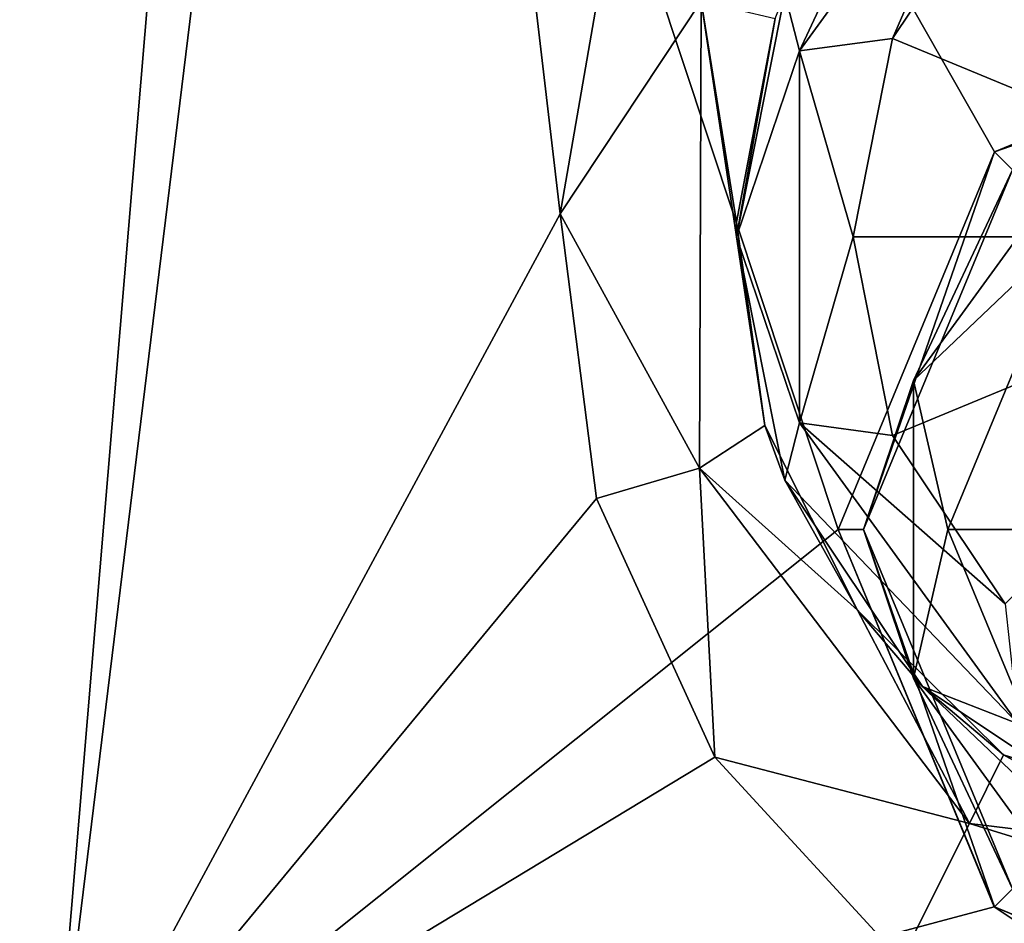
# Model space of a CAD drawing. Header units: millimetres. Extents: x -142 to 33, y -189 to 10.
# Tile 42 of 56: x -11 to -3, y -44 to -37. Entities that reach past the tile are written whole.
import ezdxf

# ---------------------------------------------------------------- set-up
doc = ezdxf.new("R2010")
doc.units = ezdxf.units.MM
doc.header["$LTSCALE"] = 52.148148
for name, color, linetype in [('1', 7, 'CONTINUOUS'), ('11', 7, 'CONTINUOUS'), ('117', 7, 'CONTINUOUS'), ('119', 7, 'CONTINUOUS'), ('125', 7, 'CONTINUOUS'), ('126', 7, 'CONTINUOUS'), ('7', 7, 'CONTINUOUS'), ('8', 7, 'CONTINUOUS'), ('9', 7, 'CONTINUOUS')]:
    doc.layers.add(name, color=color, linetype=linetype)

msp = doc.modelspace()

# ---------------------------------------------------------------- linework, layer by layer
at = {"layer": '1', "color": 7, "linetype": 'Continuous'}
for points in [[(-18.0033, -46.1517, -10.3942), (-15.339, -21.9, -14.3423), (-10.3941, -46.1517, -18.0033), (-18.0033, -46.1517, -10.3942)], [(-15.339, -21.9, -14.3423), (-8.3615, -21.9, -19.2632), (-10.3941, -46.1517, -18.0033), (-15.339, -21.9, -14.3423)], [(-10.3941, -46.1517, -18.0033), (-8.3615, -21.9, -19.2632), (-6.3857, -38.719, -19.8514), (-10.3941, -46.1517, -18.0033)], [(-6.3857, -38.719, -19.8514), (-8.3615, -21.9, -19.2632), (-5.9987, -36.479, -19.9922), (-6.3857, -38.719, -19.8514)], [(-10.3941, -46.1517, 18.0033), (-15.3521, -27.091, 14.2622), (-18.0033, -46.1517, 10.3942), (-10.3941, -46.1517, 18.0033)], [(-8.2825, -28.8994, 19.2307), (-15.3521, -27.091, 14.2622), (-10.3941, -46.1517, 18.0033), (-8.2825, -28.8994, 19.2307)], [(-4.2, -41.2013, 20.4038), (-8.2825, -28.8994, 19.2307), (-10.3941, -46.1517, 18.0033), (-4.2, -41.2013, 20.4038)], [(0, -37, 20.8682), (-8.2825, -28.8994, 19.2307), (-2.9706, -38.2309, 20.6449), (0, -37, 20.8682)], [(-2.9706, -38.2309, 20.6449), (-8.2825, -28.8994, 19.2307), (-4.2, -41.2013, 20.4038), (-2.9706, -38.2309, 20.6449)], [(-6.0995, -40.9576, -19.9208), (-10.3941, -46.1517, -18.0033), (-6.3857, -38.719, -19.8514), (-6.0995, -40.9576, -19.9208)], [(-5.1693, -42.9923, -20.1639), (-10.3941, -46.1517, -18.0033), (-6.0995, -40.9576, -19.9208), (-5.1693, -42.9923, -20.1639)], [(-2.9715, -44.1682, 20.5924), (-4.2, -41.2013, 20.4038), (-10.3941, -46.1517, 18.0033), (-2.9715, -44.1682, 20.5924)], [(-3.7041, -44.5849, -20.4696), (-10.3941, -46.1517, -18.0033), (-5.1693, -42.9923, -20.1639), (-3.7041, -44.5849, -20.4696)], [(0, -46.1517, 20.7884), (-2.9715, -44.1682, 20.5924), (-10.3941, -46.1517, 18.0033), (0, -46.1517, 20.7884)], [(0, -45.4, 20.7949), (-2.9715, -44.1682, 20.5924), (0, -46.1517, 20.7884), (0, -45.4, 20.7949)]]:
    msp.add_3dface(points, dxfattribs=at)
at = {"layer": '11', "color": 1, "linetype": 'Continuous'}
for points in [[(0, -37, 19.9949), (-2.9706, -38.2309, 20.6449), (-2.9707, -38.2315, 19.9949), (0, -37, 19.9949)], [(0, -37, 20.8682), (-2.9706, -38.2309, 20.6449), (0, -37, 19.9949), (0, -37, 20.8682)], [(-2.9706, -38.2309, 20.6449), (-4.2, -41.2013, 20.4038), (-4.1993, -41.2, 19.9949), (-2.9706, -38.2309, 20.6449)], [(-2.9706, -38.2309, 20.6449), (-4.1993, -41.2, 19.9949), (-2.9707, -38.2315, 19.9949), (-2.9706, -38.2309, 20.6449)], [(-4.2, -41.2013, 20.4038), (-2.9715, -44.1682, 20.5924), (-4.1993, -41.2, 19.9949), (-4.2, -41.2013, 20.4038)], [(-2.9715, -44.1682, 20.5924), (-2.9707, -44.1685, 19.9949), (-4.1993, -41.2, 19.9949), (-2.9715, -44.1682, 20.5924)], [(-2.9715, -44.1682, 20.5924), (0, -45.4, 20.7949), (-2.9707, -44.1685, 19.9949), (-2.9715, -44.1682, 20.5924)], [(0, -45.4, 20.7949), (0, -45.4, 19.9949), (-2.9707, -44.1685, 19.9949), (0, -45.4, 20.7949)]]:
    msp.add_3dface(points, dxfattribs=at)
at = {"layer": '117', "color": 7, "linetype": 'Continuous'}
for points in [[(-6.3857, -38.719, -19.8514), (-5.9987, -36.479, -19.9922), (-5.2779, -37.0466, -20.4656), (-6.3857, -38.719, -19.8514)], [(-5.2892, -40.7188, -20.4229), (-6.3857, -38.719, -19.8514), (-5.2779, -37.0466, -20.4656), (-5.2892, -40.7188, -20.4229)], [(-4.7751, -40.3827, -21.8332), (-5.2892, -40.7188, -20.4229), (-5.2779, -37.0466, -20.4656), (-4.7751, -40.3827, -21.8332)], [(-4.6957, -37.1824, -21.9078), (-4.9986, -38.7832, -21.7553), (-5.2779, -37.0466, -20.4656), (-4.6957, -37.1824, -21.9078)], [(-4.9986, -38.7832, -21.7553), (-4.7751, -40.3827, -21.8332), (-5.2779, -37.0466, -20.4656), (-4.9986, -38.7832, -21.7553)], [(-6.0995, -40.9576, -19.9208), (-6.3857, -38.719, -19.8514), (-5.2892, -40.7188, -20.4229), (-6.0995, -40.9576, -19.9208)], [(-4.7751, -40.3827, -21.8332), (-4.048, -41.8349, -22.1018), (-5.2892, -40.7188, -20.4229), (-4.7751, -40.3827, -21.8332)], [(-5.1693, -42.9923, -20.1639), (-6.0995, -40.9576, -19.9208), (-5.2892, -40.7188, -20.4229), (-5.1693, -42.9923, -20.1639)], [(-3.1672, -43.513, -21.0126), (-5.1693, -42.9923, -20.1639), (-5.2892, -40.7188, -20.4229), (-3.1672, -43.513, -21.0126)], [(-4.048, -41.8349, -22.1018), (-3.1672, -43.513, -21.0126), (-5.2892, -40.7188, -20.4229), (-4.048, -41.8349, -22.1018)], [(-4.048, -41.8349, -22.1018), (-2.8992, -42.9736, -22.4369), (-3.1672, -43.513, -21.0126), (-4.048, -41.8349, -22.1018)], [(-2.8992, -42.9736, -22.4369), (0, -43.9, -22.7906), (-3.1672, -43.513, -21.0126), (-2.8992, -42.9736, -22.4369)], [(-3.7041, -44.5849, -20.4696), (-5.1693, -42.9923, -20.1639), (-3.1672, -43.513, -21.0126), (-3.7041, -44.5849, -20.4696)], [(0, -44.492, -21.3703), (-3.7041, -44.5849, -20.4696), (-3.1672, -43.513, -21.0126), (0, -44.492, -21.3703)], [(-3.1672, -43.513, -21.0126), (0, -43.9, -22.7906), (0, -44.492, -21.3703), (-3.1672, -43.513, -21.0126)]]:
    msp.add_3dface(points, dxfattribs=at)
at = {"layer": '119', "color": 7, "linetype": 'Continuous'}
for points in [[(-3.5355, -35.3645, -82.903), (-2.7834, -35.069, -83.5806), (-4.5036, -37.4367, -83.5806), (-3.5355, -35.3645, -82.903)], [(-2.7834, -35.069, -83.5806), (-3.7709, -37.338, -83.8996), (-4.5036, -37.4367, -83.5806), (-2.7834, -35.069, -83.5806)], [(-2.8861, -36.0138, -83.8996), (-3.7709, -37.338, -83.8996), (-2.7834, -35.069, -83.5806), (-2.8861, -36.0138, -83.8996)], [(-4.6194, -36.9866, -82.903), (-3.5355, -35.3645, -82.903), (-4.5036, -37.4367, -83.5806), (-4.6194, -36.9866, -82.903)], [(-5, -38.9, -82.903), (-4.6194, -36.9866, -82.903), (-4.5036, -37.4367, -83.5806), (-5, -38.9, -82.903)], [(-3.7709, -37.338, -83.8996), (-4.0816, -38.9, -83.8996), (-4.5036, -37.4367, -83.5806), (-3.7709, -37.338, -83.8996)], [(-5, -38.9, -82.903), (-4.5036, -37.4367, -83.5806), (-4.5036, -40.3633, -83.5806), (-5, -38.9, -82.903)], [(-4.5036, -37.4367, -83.5806), (-4.0816, -38.9, -83.8996), (-4.5036, -40.3633, -83.5806), (-4.5036, -37.4367, -83.5806)], [(-4.6194, -40.8134, -82.903), (-5, -38.9, -82.903), (-4.5036, -40.3633, -83.5806), (-4.6194, -40.8134, -82.903)], [(-4.0816, -38.9, -83.8996), (-3.7709, -40.462, -83.8996), (-4.5036, -40.3633, -83.5806), (-4.0816, -38.9, -83.8996)], [(-4.6194, -40.8134, -82.903), (-4.5036, -40.3633, -83.5806), (-2.7834, -42.731, -83.5806), (-4.6194, -40.8134, -82.903)], [(-3.7709, -40.462, -83.8996), (-2.8861, -41.7862, -83.8996), (-4.5036, -40.3633, -83.5806), (-3.7709, -40.462, -83.8996)], [(-4.5036, -40.3633, -83.5806), (-2.8861, -41.7862, -83.8996), (-2.7834, -42.731, -83.5806), (-4.5036, -40.3633, -83.5806)], [(-3.5355, -42.4355, -82.903), (-4.6194, -40.8134, -82.903), (-2.7834, -42.731, -83.5806), (-3.5355, -42.4355, -82.903)], [(-1.9134, -43.5194, -82.903), (-3.5355, -42.4355, -82.903), (-2.7834, -42.731, -83.5806), (-1.9134, -43.5194, -82.903)]]:
    msp.add_3dface(points, dxfattribs=at)
at = {"layer": '125', "color": 7, "linetype": 'Continuous'}
for points in [[(-3.3364, -41.2, 20.7147), (0, -41.2, 20.9949), (-2.3592, -38.8408, 20.7147), (-3.3364, -41.2, 20.7147)], [(-2.3592, -43.5592, 20.7147), (0, -41.2, 20.9949), (-3.3364, -41.2, 20.7147), (-2.3592, -43.5592, 20.7147)]]:
    msp.add_3dface(points, dxfattribs=at)
at = {"layer": '126', "color": 7, "linetype": 'Continuous'}
for points in [[(-2.2284, -38.1329, 20.4681), (-2.8278, -38.3722, 19.9949), (-3.6056, -40.0285, 20.4681), (-2.2284, -38.1329, 20.4681)], [(-2.3592, -38.8408, 20.7147), (-2.2284, -38.1329, 20.4681), (-3.6056, -40.0285, 20.4681), (-2.3592, -38.8408, 20.7147)], [(-2.8278, -38.3722, 19.9949), (-4, -41.2, 19.9949), (-3.6056, -40.0285, 20.4681), (-2.8278, -38.3722, 19.9949)], [(-3.3364, -41.2, 20.7147), (-2.3592, -38.8408, 20.7147), (-3.6056, -40.0285, 20.4681), (-3.3364, -41.2, 20.7147)], [(-3.6056, -40.0285, 20.4681), (-4, -41.2, 19.9949), (-3.6056, -42.3715, 20.4681), (-3.6056, -40.0285, 20.4681)], [(-3.3364, -41.2, 20.7147), (-3.6056, -40.0285, 20.4681), (-3.6056, -42.3715, 20.4681), (-3.3364, -41.2, 20.7147)], [(-4, -41.2, 19.9949), (-2.8278, -44.0278, 19.9949), (-3.6056, -42.3715, 20.4681), (-4, -41.2, 19.9949)], [(-2.3592, -43.5592, 20.7147), (-3.3364, -41.2, 20.7147), (-3.6056, -42.3715, 20.4681), (-2.3592, -43.5592, 20.7147)], [(-3.6056, -42.3715, 20.4681), (-2.8278, -44.0278, 19.9949), (-2.2284, -44.2671, 20.4681), (-3.6056, -42.3715, 20.4681)], [(-2.3592, -43.5592, 20.7147), (-3.6056, -42.3715, 20.4681), (-2.2284, -44.2671, 20.4681), (-2.3592, -43.5592, 20.7147)]]:
    msp.add_3dface(points, dxfattribs=at)
at = {"layer": '7', "color": 7, "linetype": 'Continuous'}
for points in [[(-4.6194, -36.9866, -82.903), (-5, -38.9, -82.903), (-4.6957, -37.1824, -21.9078), (-4.6194, -36.9866, -82.903)], [(-4.6957, -37.1824, -21.9078), (-5, -38.9, -82.903), (-4.9986, -38.7832, -21.7553), (-4.6957, -37.1824, -21.9078)], [(-4.9986, -38.7832, -21.7553), (-5, -38.9, -82.903), (-4.7751, -40.3827, -21.8332), (-4.9986, -38.7832, -21.7553)], [(-5, -38.9, -82.903), (-4.6194, -40.8134, -82.903), (-4.7751, -40.3827, -21.8332), (-5, -38.9, -82.903)], [(-4.7751, -40.3827, -21.8332), (-4.6194, -40.8134, -82.903), (-4.048, -41.8349, -22.1018), (-4.7751, -40.3827, -21.8332)], [(-4.6194, -40.8134, -82.903), (-3.5355, -42.4355, -82.903), (-4.048, -41.8349, -22.1018), (-4.6194, -40.8134, -82.903)], [(-4.048, -41.8349, -22.1018), (-3.5355, -42.4355, -82.903), (-2.8992, -42.9736, -22.4369), (-4.048, -41.8349, -22.1018)], [(-3.5355, -42.4355, -82.903), (-1.9134, -43.5194, -82.903), (-2.8992, -42.9736, -22.4369), (-3.5355, -42.4355, -82.903)], [(0, -43.9, -82.903), (0, -43.9, -22.7906), (-2.8992, -42.9736, -22.4369), (0, -43.9, -82.903)], [(-1.9134, -43.5194, -82.903), (0, -43.9, -82.903), (-2.8992, -42.9736, -22.4369), (-1.9134, -43.5194, -82.903)]]:
    msp.add_3dface(points, dxfattribs=at)
at = {"layer": '8', "color": 7, "linetype": 'Continuous'}
for points in [[(-2.8861, -36.0138, -83.8996), (0, -38.9, -84.0665), (-3.7709, -37.338, -83.8996), (-2.8861, -36.0138, -83.8996)], [(-3.7709, -37.338, -83.8996), (0, -38.9, -84.0665), (-4.0816, -38.9, -83.8996), (-3.7709, -37.338, -83.8996)], [(-4.0816, -38.9, -83.8996), (0, -38.9, -84.0665), (-3.7709, -40.462, -83.8996), (-4.0816, -38.9, -83.8996)], [(-3.7709, -40.462, -83.8996), (0, -38.9, -84.0665), (-2.8861, -41.7862, -83.8996), (-3.7709, -40.462, -83.8996)]]:
    msp.add_3dface(points, dxfattribs=at)
at = {"layer": '9', "color": 1, "linetype": 'Continuous'}
for points in [[(0, -37, 19.9949), (-2.9707, -38.2315, 19.9949), (0, -37.2, 19.9949), (0, -37, 19.9949)], [(0, -37.2, 19.9949), (-2.9707, -38.2315, 19.9949), (-2.8278, -38.3722, 19.9949), (0, -37.2, 19.9949)], [(-2.9707, -38.2315, 19.9949), (-4.1993, -41.2, 19.9949), (-4, -41.2, 19.9949), (-2.9707, -38.2315, 19.9949)], [(-2.8278, -38.3722, 19.9949), (-2.9707, -38.2315, 19.9949), (-4, -41.2, 19.9949), (-2.8278, -38.3722, 19.9949)], [(-4.1993, -41.2, 19.9949), (-2.9707, -44.1685, 19.9949), (-4, -41.2, 19.9949), (-4.1993, -41.2, 19.9949)], [(-4, -41.2, 19.9949), (-2.9707, -44.1685, 19.9949), (-2.8278, -44.0278, 19.9949), (-4, -41.2, 19.9949)], [(-2.9707, -44.1685, 19.9949), (0, -45.4, 19.9949), (-2.8278, -44.0278, 19.9949), (-2.9707, -44.1685, 19.9949)]]:
    msp.add_3dface(points, dxfattribs=at)

doc.saveas('drawing.dxf')
